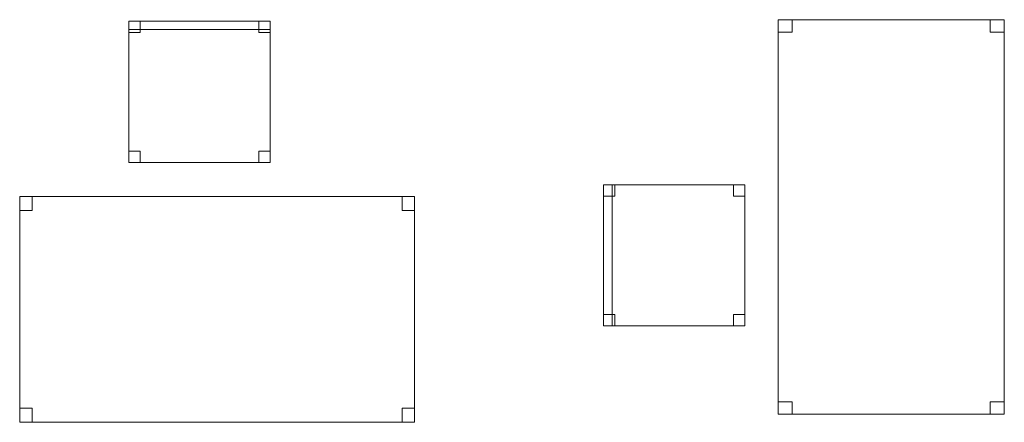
# Model space of a CAD drawing. Header units: metres. Extents: x 397.7 to 427.5, y 12.7 to 28.4.
# Tile 120 of 139: x 415.1 to 418.5, y 19.6 to 21. Entities that reach past the tile are written whole.
import ezdxf

# ---------------------------------------------------------------- set-up
doc = ezdxf.new("R2010")
doc.units = ezdxf.units.M
doc.layers.add('02_MOBILIARIO', color=7, linetype='Continuous', lineweight=18)
doc.layers.add('A-DETL-____-MBND', color=7, linetype='Continuous', lineweight=18)

# ---------------------------------------------------------------- blocks, each defined once
blk = doc.blocks.new('Family - Cadira d_Oficina_P2-152741-05_CLI_AIGUA_P2')
at = {"layer": 'A-DETL-____-MBND', "color": 253, "true_color": 0xaaaaaa}
for p, q in [((0, 0), (0, 0.5)), ((0, 0.5), (0.5, 0.5)), ((0, 0.5), (0, 0)), ((0.5, 0.5), (0, 0.5)), ((0, 0.5), (0.03, 0.5)), ((0, 0), (0, 0.5)), ((0.03, 0.5), (0, 0.5)), ((0, 0.5), (0, 0)), ((0, 0.5), (0.04, 0.5)), ((0, 0.46), (0, 0.5)), ((0.04, 0.5), (0, 0.5)), ((0, 0.5), (0, 0.46)), ((0.03, 0.5), (0.03, 0)), ((0.03, 0), (0.03, 0.5)), ((0.04, 0.5), (0.04, 0.46)), ((0.04, 0.46), (0.04, 0.5)), ((0.46, 0.5), (0.5, 0.5)), ((0.46, 0.46), (0.46, 0.5)), ((0.5, 0.5), (0.46, 0.5)), ((0.46, 0.5), (0.46, 0.46)), ((0.5, 0.5), (0.5, 0.46)), ((0.5, 0.46), (0.5, 0.5)), ((0.5, 0.5), (0.5, 0)), ((0.5, 0), (0.5, 0.5)), ((0.04, 0.46), (0, 0.46)), ((0, 0.46), (0.04, 0.46)), ((0.5, 0.46), (0.46, 0.46)), ((0.46, 0.46), (0.5, 0.46)), ((0, 0.04), (0.04, 0.04)), ((0, 0), (0, 0.04)), ((0.04, 0.04), (0, 0.04)), ((0, 0.04), (0, 0)), ((0.04, 0.04), (0.04, 0)), ((0.04, 0), (0.04, 0.04)), ((0.46, 0.04), (0.5, 0.04)), ((0.46, 0), (0.46, 0.04)), ((0.5, 0.04), (0.46, 0.04)), ((0.46, 0.04), (0.46, 0)), ((0.5, 0.04), (0.5, 0)), ((0.5, 0), (0.5, 0.04)), ((0.5, 0), (0, 0)), ((0, 0), (0.5, 0)), ((0.04, 0), (0, 0)), ((0, 0), (0.04, 0)), ((0.03, 0), (0, 0)), ((0, 0), (0.03, 0)), ((0.46, 0), (0.5, 0)), ((0.5, 0), (0.46, 0))]:
    blk.add_line(p, q, dxfattribs=at)
blk = doc.blocks.new('Family - Taula 140X80_P2-152747-05_CLI_AIGUA_P2')
at = {"layer": 'A-DETL-____-MBND', "color": 253, "true_color": 0xaaaaaa}
for p, q in [((0, 0), (0, 1.3973)), ((0, 1.3973), (0.8001, 1.3973)), ((0, 1.3973), (0, 0)), ((0.8001, 1.3973), (0, 1.3973)), ((0, 1.3536), (0, 1.3973)), ((0, 1.3973), (0.05, 1.3973)), ((0, 1.3973), (0, 1.3536)), ((0.05, 1.3973), (0, 1.3973)), ((0.05, 1.3973), (0.05, 1.3536)), ((0.05, 1.3536), (0.05, 1.3973)), ((0.7501, 1.3536), (0.7501, 1.3973)), ((0.7501, 1.3973), (0.8001, 1.3973)), ((0.7501, 1.3973), (0.7501, 1.3536)), ((0.8001, 1.3973), (0.7501, 1.3973)), ((0.8001, 1.3973), (0.8001, 1.3536)), ((0.8001, 1.3536), (0.8001, 1.3973)), ((0.8001, 1.3973), (0.8001, 0)), ((0.8001, 0), (0.8001, 1.3973)), ((0.05, 1.3536), (0, 1.3536)), ((0, 1.3536), (0.05, 1.3536)), ((0.8001, 1.3536), (0.7501, 1.3536)), ((0.7501, 1.3536), (0.8001, 1.3536)), ((0, 0), (0, 0.0437)), ((0, 0.0437), (0.05, 0.0437)), ((0, 0.0437), (0, 0)), ((0.05, 0.0437), (0, 0.0437)), ((0.05, 0.0437), (0.05, 0)), ((0.05, 0), (0.05, 0.0437)), ((0.7501, 0.0437), (0.7501, 0)), ((0.8001, 0.0437), (0.7501, 0.0437)), ((0.7501, 0), (0.7501, 0.0437)), ((0.7501, 0.0437), (0.8001, 0.0437)), ((0.8001, 0.0437), (0.8001, 0)), ((0.8001, 0), (0.8001, 0.0437)), ((0.05, 0), (0, 0)), ((0, 0), (0.05, 0)), ((0.8001, 0), (0, 0)), ((0, 0), (0.8001, 0)), ((0.8001, 0), (0.7501, 0)), ((0.7501, 0), (0.8001, 0))]:
    blk.add_line(p, q, dxfattribs=at)
blk = doc.blocks.new('Family - Taula 140X80_P2-152842-05_CLI_AIGUA_P2')
at = {"layer": 'A-DETL-____-MBND', "color": 253, "true_color": 0xaaaaaa}
for p, q in [((0, 0), (0, 0.8001)), ((0, 0.8001), (1.3973, 0.8001)), ((1.3973, 0.8001), (0, 0.8001)), ((0, 0.8001), (0, 0)), ((0, 0.7501), (0, 0.8001)), ((0, 0.8001), (0.0437, 0.8001)), ((0.0437, 0.8001), (0, 0.8001)), ((0, 0.8001), (0, 0.7501)), ((0.0437, 0.8001), (0.0437, 0.7501)), ((0.0437, 0.7501), (0.0437, 0.8001)), ((1.3536, 0.7501), (1.3536, 0.8001)), ((1.3536, 0.8001), (1.3973, 0.8001)), ((1.3973, 0.8001), (1.3536, 0.8001)), ((1.3536, 0.8001), (1.3536, 0.7501)), ((1.3973, 0.8001), (1.3973, 0)), ((1.3973, 0), (1.3973, 0.8001)), ((1.3973, 0.8001), (1.3973, 0.7501)), ((1.3973, 0.7501), (1.3973, 0.8001)), ((0.0437, 0.7501), (0, 0.7501)), ((0, 0.7501), (0.0437, 0.7501)), ((1.3973, 0.7501), (1.3536, 0.7501)), ((1.3536, 0.7501), (1.3973, 0.7501)), ((0, 0), (0, 0.05)), ((0, 0.05), (0.0437, 0.05)), ((0.0437, 0.05), (0, 0.05)), ((0, 0.05), (0, 0)), ((0.0437, 0.05), (0.0437, 0)), ((0.0437, 0), (0.0437, 0.05)), ((1.3536, 0), (1.3536, 0.05)), ((1.3536, 0.05), (1.3973, 0.05)), ((1.3973, 0.05), (1.3536, 0.05)), ((1.3536, 0.05), (1.3536, 0)), ((1.3973, 0.05), (1.3973, 0)), ((1.3973, 0), (1.3973, 0.05)), ((1.3973, 0), (0, 0)), ((0, 0), (1.3973, 0)), ((0.0437, 0), (0, 0)), ((0, 0), (0.0437, 0)), ((1.3973, 0), (1.3536, 0)), ((1.3536, 0), (1.3973, 0))]:
    blk.add_line(p, q, dxfattribs=at)
blk = doc.blocks.new('Family - Cadira d_Oficina_P2-153000-05_CLI_AIGUA_P2')
at = {"layer": 'A-DETL-____-MBND', "color": 253, "true_color": 0xaaaaaa}
for p, q in [((0, 0), (0, 0.5)), ((0, 0.5), (0.5, 0.5)), ((0.5, 0.5), (0, 0.5)), ((0, 0.5), (0, 0)), ((0, 0.47), (0, 0.5)), ((0, 0.5), (0.5, 0.5)), ((0.5, 0.5), (0, 0.5)), ((0, 0.5), (0, 0.47)), ((0, 0.46), (0, 0.5)), ((0, 0.5), (0.04, 0.5)), ((0.04, 0.5), (0, 0.5)), ((0, 0.5), (0, 0.46)), ((0.04, 0.5), (0.04, 0.46)), ((0.04, 0.46), (0.04, 0.5)), ((0.46, 0.46), (0.46, 0.5)), ((0.46, 0.5), (0.5, 0.5)), ((0.5, 0.5), (0.46, 0.5)), ((0.46, 0.5), (0.46, 0.46)), ((0.5, 0.5), (0.5, 0.46)), ((0.5, 0.46), (0.5, 0.5)), ((0.5, 0.5), (0.5, 0)), ((0.5, 0), (0.5, 0.5)), ((0.5, 0.5), (0.5, 0.47)), ((0.5, 0.47), (0.5, 0.5)), ((0.5, 0.47), (0, 0.47)), ((0, 0.47), (0.5, 0.47)), ((0.04, 0.46), (0, 0.46)), ((0, 0.46), (0.04, 0.46)), ((0.5, 0.46), (0.46, 0.46)), ((0.46, 0.46), (0.5, 0.46)), ((0, 0), (0, 0.04)), ((0, 0.04), (0.04, 0.04)), ((0.04, 0.04), (0, 0.04)), ((0, 0.04), (0, 0)), ((0.04, 0.04), (0.04, 0)), ((0.04, 0), (0.04, 0.04)), ((0.46, 0), (0.46, 0.04)), ((0.46, 0.04), (0.5, 0.04)), ((0.5, 0.04), (0.46, 0.04)), ((0.46, 0.04), (0.46, 0)), ((0.5, 0.04), (0.5, 0)), ((0.5, 0), (0.5, 0.04)), ((0.04, 0), (0, 0)), ((0, 0), (0.04, 0)), ((0.5, 0), (0, 0)), ((0.5, 0), (0.46, 0)), ((0.46, 0), (0.5, 0)), ((0, 0), (0.5, 0))]:
    blk.add_line(p, q, dxfattribs=at)
blk = doc.blocks.new('LONDR55-XX_ZZ-ARQ-CAA-M3D-Londres55_ifc-1-05_CLI_AIGUA_P2')
at = {"layer": '02_MOBILIARIO', "color": 253, "lineweight": 18, "true_color": 0xaaaaaa}
for name, p in [('Family - Cadira d_Oficina_P2-153000-05_CLI_AIGUA_P2', (415.4445, 20.5358)), ('Family - Taula 140X80_P2-152747-05_CLI_AIGUA_P2', (417.7421, 19.6438)), ('Family - Cadira d_Oficina_P2-152741-05_CLI_AIGUA_P2', (417.1243, 19.9566)), ('Family - Taula 140X80_P2-152842-05_CLI_AIGUA_P2', (415.0584, 19.6152))]:
    blk.add_blockref(name, p, dxfattribs=at)

msp = doc.modelspace()

# ---------------------------------------------------------------- block references
at = {"lineweight": 5}
msp.add_blockref('LONDR55-XX_ZZ-ARQ-CAA-M3D-Londres55_ifc-1-05_CLI_AIGUA_P2', (0, 0), dxfattribs=at)

doc.saveas('drawing.dxf')
